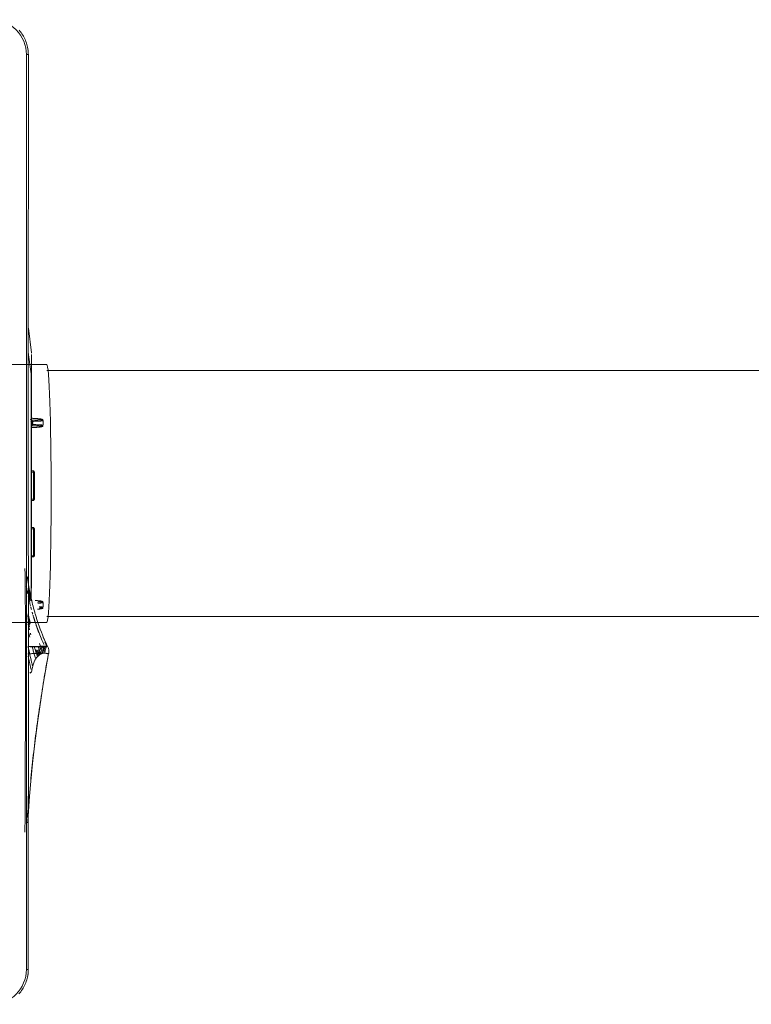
# Model space of a CAD drawing. Header units: millimetres. Extents: x -7237 to 20224, y 4737 to 43478.
# Tile 62 of 88: x 18030 to 18328, y 35836 to 36237. Entities that reach past the tile are written whole.
import ezdxf

# ---------------------------------------------------------------- set-up
doc = ezdxf.new("R2010")
doc.units = ezdxf.units.MM
doc.linetypes.add('ADSK_Скрыто', pattern=[300, 150, -150])
for name, color, linetype, lineweight in [('A-DETL-____-HDLN', 90, 'ADSK_Скрыто', 9), ('G-XREF-____-OTLN', 8, 'Continuous', 9), ('M-EQPM-____-OTLN', 50, 'Continuous', 20)]:
    doc.layers.add(name, color=color, linetype=linetype, lineweight=lineweight)

# ---------------------------------------------------------------- blocks, each defined once
blk = doc.blocks.new('City Class FR - City Class F_iam-V57-В_Этаж 02_Водопровод')
at = {"layer": 'A-DETL-____-HDLN'}
for p, q in [((-62.42, -275.03), (-8, -274.91)), ((-62.41, -275.83), (-8, -275.71)), ((-62.41, -275.83), (-8, -275.71)), ((-41.39, -274.42), (-40.4, -274.39)), ((-8, -274.91), (42.49, -274.8)), ((-8, -275.71), (42.49, -275.6)), ((-8, -275.71), (42.49, -275.6)), ((38.72, -276.89), (-48.43, -277.11)), ((-39.23, -277.04), (2.71, -276.95)), ((-35.75, -276.93), (-35.75, -277.82)), ((-35.25, -278.26), (-35.75, -277.76)), ((-35.75, -277.82), (-35.25, -277.82)), ((-35.75, -277.82), (-35.25, -278.32)), ((-35.25, -277.82), (-35.25, -276.93)), ((-24.25, -277.79), (-35.25, -277.82)), ((-35.25, -278.32), (-35.25, -277.82)), ((-35.25, -278.32), (-24.25, -278.29)), ((-24.25, -276.91), (-24.25, -277.79)), ((-23.75, -277.73), (-24.25, -278.23)), ((-24.25, -277.79), (-23.75, -277.79)), ((-24.25, -278.29), (-23.75, -277.79)), ((-24.25, -277.79), (-24.25, -278.29)), ((-23.75, -277.79), (-23.75, -276.91)), ((-12.75, -276.89), (-12.75, -277.77)), ((-12.25, -278.21), (-12.75, -277.71)), ((-12.75, -277.77), (-12.25, -277.77)), ((-12.75, -277.77), (-12.25, -278.27)), ((-12.25, -277.77), (-12.25, -276.89)), ((-1.25, -277.74), (-12.25, -277.77)), ((-12.25, -278.27), (-12.25, -277.77)), ((-1.25, -278.24), (-12.25, -278.27)), ((-1.25, -276.86), (-1.25, -277.74)), ((-0.75, -277.68), (-1.25, -278.18)), ((-1.25, -277.74), (-0.75, -277.74)), ((-1.25, -278.24), (-0.75, -277.74)), ((-1.25, -277.74), (-1.25, -278.24)), ((-0.75, -277.74), (-0.75, -276.86)), ((38.72, -276.89), (39.09, -276.89)), ((38.75, -276.78), (42.49, -276.28)), ((47.19, -276.83), (47.21, -276.83)), ((47.3, -276.82), (47.3, -276.75)), ((-72.43, -282.56), (-72.44, -282.52)), ((-72.43, -282.62), (-72.43, -282.59)), ((-72.43, -282.68), (-72.43, -282.65)), ((-72, -283.56), (-72, -283.59))]:
    blk.add_line(p, q, dxfattribs=at)
at = {"layer": 'A-DETL-____-HDLN', "flags": 128}
for points in [[(-56.23, -281.78), (-56.53, -281.65), (-56.64, -281.52), (-56.7, -281.41), (-56.73, -281.32), (-56.76, -281.23), (-56.78, -281.13), (-56.81, -281.02), (-56.83, -280.9), (-56.85, -280.77), (-56.87, -280.63), (-56.89, -280.48), (-56.91, -280.32), (-56.93, -280.14), (-56.95, -279.95), (-56.97, -279.75), (-56.99, -279.54)], [(-54.25, -281.78), (-53.96, -281.65), (-53.84, -281.51), (-53.79, -281.41), (-53.75, -281.31), (-53.72, -281.22), (-53.7, -281.12), (-53.68, -281.01), (-53.66, -280.9), (-53.63, -280.77), (-53.61, -280.63), (-53.59, -280.47), (-53.57, -280.31), (-53.56, -280.13), (-53.54, -279.95), (-53.52, -279.75), (-53.5, -279.53), (-53.48, -279.31), (-53.46, -279.08), (-53.44, -278.84), (-53.43, -278.58)], [(-53.78, -276.97), (-9.63, -276.88), (38.75, -276.78)], [(-48.43, -277.11), (-9.66, -277.01), (38.72, -276.89)], [(-39.43, -277.04), (-39.37, -277.04), (-39.23, -277.04)], [(2.71, -276.95), (2.85, -276.95), (2.91, -276.94)], [(17.77, -281.62), (17.47, -281.49), (17.36, -281.36), (17.3, -281.25), (17.27, -281.16), (17.24, -281.07), (17.22, -280.97), (17.19, -280.86), (17.17, -280.74), (17.15, -280.61), (17.13, -280.47), (17.11, -280.32), (17.09, -280.16), (17.07, -279.98), (17.05, -279.79), (17.03, -279.59), (17.01, -279.38), (16.99, -279.16), (16.97, -278.93), (16.95, -278.68), (16.93, -278.43), (16.92, -278.17), (16.9, -277.9), (16.88, -277.62), (16.87, -277.33), (16.85, -277.03), (16.85, -276.96)], [(18.09, -276.83), (18.65, -277.46), (18.7, -277.46), (18.72, -277.46), (18.72, -277.46), (18.73, -277.46), (18.73, -277.46), (18.73, -277.46), (18.74, -277.46), (18.74, -277.46)], [(19.5, -276.71), (18.84, -277.46), (18.8, -277.46), (18.78, -277.46), (18.77, -277.46), (18.77, -277.46), (18.76, -277.46), (18.76, -277.46), (18.76, -277.46), (18.76, -277.46)], [(19.75, -281.62), (20.04, -281.49), (20.16, -281.35), (20.21, -281.25), (20.25, -281.15), (20.28, -281.06), (20.3, -280.96), (20.32, -280.85), (20.34, -280.74), (20.37, -280.61), (20.39, -280.47), (20.41, -280.31), (20.43, -280.15), (20.44, -279.97), (20.46, -279.78), (20.48, -279.58), (20.5, -279.37), (20.52, -279.15), (20.54, -278.92), (20.56, -278.68), (20.57, -278.42), (20.59, -278.16), (20.61, -277.89), (20.62, -277.61), (20.64, -277.32), (20.65, -277.02), (20.66, -276.96)], [(-73.47, -284.19), (-73.55, -284.2), (-73.63, -284.21), (-73.71, -284.22), (-73.78, -284.22), (-73.86, -284.23)], [(-56.23, -281.78), (-55.86, -281.81), (-55.48, -281.83), (-55.1, -281.83), (-54.72, -281.82), (-54.35, -281.79), (-54.25, -281.78)], [(17.77, -281.62), (18.14, -281.65), (18.52, -281.67), (18.9, -281.67), (19.28, -281.65), (19.65, -281.63), (19.75, -281.62)]]:
    blk.add_lwpolyline(points, dxfattribs=at)
at = {"layer": 'A-DETL-____-HDLN'}
for centre, major_axis, ratio, start_param, end_param in [((-56.42, -272.41), (-0.19, 9.37), 0.051989, 3.135501, 3.734914), ((-54.11, -272.4), (0.15, 9.37), 0.052485, 2.450078, 3.147693), ((-54.11, -272.4), (0.15, 9.37), 0.052485, 3.148085, 3.729955), ((-53.67, -272.41), (0.14, 8.88), 0.052485, 2.499231, 3.818154), ((17.35, -276.94), (0.499, 0.026), 0.526838, 3.080388, 3.141593), ((17.14, -272.26), (-0.18, 8.87), 0.051989, 2.126511, 4.14449), ((17.58, -272.25), (-0.19, 9.37), 0.051989, 2.548225, 3.135162), ((18.13, -277.01), (-0.5, 0.007), 0.537135, 0.061675, 1.509599), ((17.58, -272.25), (-0.19, 9.37), 0.051989, 3.135501, 4.14449), ((19.37, -277.01), (0.5, 0.009), 0.537128, 4.772998, 6.220923), ((19.89, -272.24), (0.15, 9.37), 0.052485, 2.138704, 3.147693), ((19.89, -272.24), (0.15, 9.37), 0.052485, 3.148085, 3.729955), ((20.33, -272.25), (0.14, 8.88), 0.052485, 2.138704, 4.156683), ((20.16, -276.93), (-0.499, 0.024), 0.526816, 3.141593, 3.20338), ((-56.86, -272.42), (-0.18, 8.87), 0.051989, 2.688037, 3.615339), ((-56.42, -272.41), (-0.19, 9.37), 0.051989, 2.576385, 3.135162)]:
    blk.add_ellipse(centre, major_axis=major_axis, ratio=ratio, start_param=start_param, end_param=end_param, dxfattribs=at)
for points, knots in [([(-59.55, -275.61), (-60.35, -275.75), (-61.56, -275.96), (-62.74, -276.19), (-63.15, -276.27)], [0.65159608, 0.65159608, 0.65159608, 0.65159608, 0.6875, 0.70622811, 0.70622811, 0.70622811, 0.70622811]), ([(-63.1, -276.55), (-62.62, -276.42), (-61.48, -276.13), (-60.32, -275.86), (-59.63, -275.7)], [-0.7725632, -0.7725632, -0.7725632, -0.7725632, -0.75, -0.71816078, -0.71816078, -0.71816078, -0.71816078]), ([(-62.73, -279.84), (-60.71, -279.15), (-54.46, -277.25), (-48.05, -275.99), (-43.7, -275.36)], [0.1524432, 0.1524432, 0.1524432, 0.1524432, 0.25, 0.4509828, 0.4509828, 0.4509828, 0.4509828]), ([(-62.65, -276.64), (-62.08, -276.49), (-60.82, -276.16), (-59.53, -275.85), (-58.83, -275.69)], [-0.77724897, -0.77724897, -0.77724897, -0.77724897, -0.75, -0.71728446, -0.71728446, -0.71728446, -0.71728446]), ([(-49.56, -275.74), (-50.28, -275.87), (-51.56, -276.12), (-52.84, -276.39), (-53.41, -276.52)], [0.63333895, 0.63333895, 0.63333895, 0.63333895, 0.66666667, 0.69357634, 0.69357634, 0.69357634, 0.69357634]), ([(-49.73, -275.9), (-50.32, -276.01), (-51.36, -276.22), (-52.41, -276.44), (-52.87, -276.54)], [0.63917647, 0.63917647, 0.63917647, 0.63917647, 0.66666667, 0.68828435, 0.68828435, 0.68828435, 0.68828435]), ([(-50.53, -275.84), (-50.98, -275.93), (-51.68, -276.06), (-52.37, -276.2), (-52.61, -276.26)], [-0.35431054, -0.35431054, -0.35431054, -0.35431054, -0.33333333, -0.32179929, -0.32179929, -0.32179929, -0.32179929]), ([(-49.75, -276.02), (-50.3, -276.12), (-51.23, -276.31), (-52.15, -276.5), (-52.53, -276.59)], [0.64100277, 0.64100277, 0.64100277, 0.64100277, 0.66666667, 0.68457718, 0.68457718, 0.68457718, 0.68457718]), ([(-50.69, -276.3), (-50.91, -276.35), (-51.39, -276.44), (-51.87, -276.55), (-52.13, -276.6)], [0.65642177, 0.65642177, 0.65642177, 0.65642177, 0.66666667, 0.67892034, 0.67892034, 0.67892034, 0.67892034]), ([(-50.64, -276.38), (-50.87, -276.43), (-51.36, -276.53), (-51.85, -276.64), (-52.1, -276.69)], [0.65582065, 0.65582065, 0.65582065, 0.65582065, 0.66666667, 0.67885603, 0.67885603, 0.67885603, 0.67885603]), ([(-50.59, -276.46), (-50.83, -276.51), (-51.34, -276.62), (-51.84, -276.73), (-52.1, -276.78)], [0.6552338, 0.6552338, 0.6552338, 0.6552338, 0.66666667, 0.67899935, 0.67899935, 0.67899935, 0.67899935]), ([(-49.57, -276.35), (-50.15, -276.46), (-50.95, -276.63), (-51.75, -276.8), (-51.97, -276.85)], [0.63938648, 0.63938648, 0.63938648, 0.63938648, 0.66666667, 0.67711014, 0.67711014, 0.67711014, 0.67711014]), ([(18.07, -276.88), (18.1, -276.94), (18.16, -277.03), (18.29, -277.14), (18.48, -277.25), (18.63, -277.27), (18.75, -277.28)], [0.1875, 0.1875, 0.1875, 0.1875, 0.375, 0.53125, 0.6875, 1, 1, 1, 1]), ([(18.75, -277.28), (18.82, -277.27), (18.94, -277.26), (19.11, -277.2), (19.26, -277.1), (19.33, -277.02), (19.36, -276.98)], [0, 0, 0, 0, 0.1875, 0.375, 0.53125, 0.6875, 0.6875, 0.6875, 0.6875]), ([(42.55, -276.86), (42.39, -276.86), (41.98, -276.86), (41.29, -276.86), (40.61, -276.86), (40.05, -276.85), (39.63, -276.84), (39.27, -276.83), (38.98, -276.81), (38.83, -276.8), (38.75, -276.78)], [0.7113946, 0.7113946, 0.7113946, 0.7113946, 0.75, 0.8125, 0.875, 0.90625, 0.9375, 0.96875, 0.984375, 1, 1, 1, 1])]:
    blk.add_open_spline(points, degree=3, knots=knots, dxfattribs=at)
for points in [[(-62.48, -276.16), (-61.85, -276.01), (-61.22, -275.86), (-60.57, -275.71)], [(-62.45, -275.9), (-62.2, -275.85), (-61.95, -275.79), (-61.7, -275.73)], [(-55.82, -276.73), (-54.48, -276.39), (-53.13, -276.07), (-51.78, -275.78)], [(-50.68, -275.55), (-49.66, -275.35), (-48.64, -275.15), (-47.61, -274.97)], [(-44, -275.4), (-44.33, -275.45), (-44.65, -275.5), (-44.98, -275.55)], [(-62.54, -278.72), (-61.52, -278.37), (-60.49, -278.05), (-59.45, -277.74)], [(-59.02, -277.61), (-58.75, -277.53), (-58.47, -277.45), (-58.2, -277.38)], [(-57.06, -277.06), (-56.75, -276.98), (-56.44, -276.89), (-56.13, -276.81)], [(17.6, -276.88), (17.62, -276.93), (17.63, -276.98), (17.63, -277.02)], [(18.09, -277.28), (18.1, -277.18), (18.08, -277.08), (18.04, -276.99)], [(19.45, -276.98), (19.42, -277.08), (19.4, -277.18), (19.4, -277.28)], [(19.87, -277.02), (19.86, -276.97), (19.88, -276.88), (19.97, -276.74), (20.11, -276.63), (20.22, -276.58), (20.28, -276.57)], [(38.72, -276.89), (38.73, -276.89), (38.73, -276.88), (38.74, -276.87)], [(42.5, -276.88), (41.42, -276.88), (40.16, -276.89), (38.72, -276.89)], [(47.18, -276.82), (47.15, -276.83), (47.12, -276.83), (47.08, -276.83)], [(47.24, -276.82), (47.24, -276.82), (47.23, -276.82), (47.21, -276.83)], [(-75, -284.12), (-75, -284.12), (-75, -284.09), (-75, -284.04)], [(-74.84, -283.08), (-74.83, -283.12), (-74.83, -283.13), (-74.83, -283.13)], [(-74.83, -283.13), (-74.83, -283.13), (-74.82, -283.1), (-74.82, -283.06)], [(-72.86, -282.2), (-72.89, -282.19), (-72.92, -282.18), (-72.96, -282.17)], [(-72.58, -282.34), (-72.6, -282.32), (-72.63, -282.3), (-72.67, -282.29)], [(-72.52, -282.38), (-72.54, -282.36), (-72.56, -282.35), (-72.58, -282.34)], [(-72.51, -283.06), (-72.47, -283.07), (-72.41, -283.1), (-72.36, -283.12), (-72.33, -283.13)], [(-72.46, -282.45), (-72.47, -282.44), (-72.47, -282.43), (-72.48, -282.42)], [(-72.42, -282.78), (-72.43, -282.78), (-72.43, -282.74), (-72.43, -282.69)], [(-72.42, -282.74), (-72.42, -282.77), (-72.42, -282.78), (-72.42, -282.78)], [(-72.21, -283.18), (-72.18, -283.2), (-72.16, -283.21), (-72.13, -283.23)], [(-72.13, -283.23), (-72.11, -283.24), (-72.08, -283.27), (-72.05, -283.3), (-72.04, -283.31)], [(-72, -283.59), (-72, -283.65), (-72.01, -283.69), (-72.01, -283.69)], [(-72.01, -283.69), (-72.01, -283.7), (-72.01, -283.69), (-72.01, -283.66)]]:
    blk.add_open_spline(points, degree=3, dxfattribs=at)
at = {"layer": 'G-XREF-____-OTLN'}
for p, q in [((-203.47, -275.34), (-62.46, -275.03)), ((-203.46, -276.13), (-62.46, -275.83)), ((-203.46, -276.13), (-62.46, -275.83)), ((42.53, -274.8), (168.53, -274.53)), ((42.54, -275.6), (168.54, -275.33)), ((42.54, -275.6), (168.54, -275.33)), ((42.54, -276.27), (47.56, -275.59)), ((57.34, -275.57), (47.29, -276.82)), ((47.3, -276.82), (57.33, -275.57)), ((47.19, -276.83), (47.21, -276.83)), ((47.3, -276.82), (47.3, -276.75)), ((-72.43, -282.56), (-72.44, -282.52)), ((-72.43, -282.62), (-72.43, -282.59)), ((-72.43, -282.68), (-72.43, -282.65)), ((-72, -283.56), (-72, -283.59))]:
    blk.add_line(p, q, dxfattribs=at)
at = {"layer": 'G-XREF-____-OTLN', "flags": 128}
for points in [[(-213.48, -272.32), (-213.03, -272.71), (-212.56, -273.09), (-212.07, -273.44), (-211.57, -273.77), (-211.06, -274.09), (-210.54, -274.38), (-210, -274.65), (-209.46, -274.9), (-208.9, -275.13), (-208.34, -275.33), (-207.77, -275.51), (-207.19, -275.67), (-206.6, -275.81), (-206.01, -275.92), (-205.42, -276.01), (-204.82, -276.07), (-204.22, -276.12), (-203.63, -276.13), (-203.46, -276.13)], [(168.54, -275.33), (169.14, -275.31), (169.73, -275.27), (170.33, -275.21), (170.93, -275.13), (171.52, -275.02), (172.1, -274.89), (172.68, -274.73), (173.25, -274.55), (173.82, -274.35), (174.37, -274.13), (174.92, -273.88), (175.46, -273.62), (175.98, -273.33), (176.5, -273.02), (177, -272.69), (177.49, -272.34), (177.96, -271.97), (178.42, -271.58)], [(-147.61, -274.58), (-146.91, -274.59), (-142.2, -274.65), (-134.02, -274.7), (-122.97, -274.72), (-116.49, -274.72), (-104.94, -274.72), (-89.02, -274.71), (-75.18, -274.69)], [(-143.85, -275.72), (-143.21, -275.74), (-133.08, -276.42), (-126.96, -276.95), (-119.75, -277.66), (-111.53, -278.58), (-102.2, -279.77), (-87.51, -281.94), (-74.99, -284.07)], [(-72.19, -274.69), (-72.81, -274.69), (-73.4, -274.69), (-74.44, -274.69), (-75.18, -274.7)], [(-72.19, -274.69), (-64.49, -274.65), (-57.96, -274.62), (-52.55, -274.58), (-48.02, -274.54), (-41.82, -274.44), (-41.39, -274.42)], [(-72.01, -283.7), (-72.76, -284.01), (-73.12, -284.12), (-73.3, -284.16), (-73.47, -284.19), (-73.55, -284.2), (-73.63, -284.21), (-73.71, -284.22), (-73.78, -284.22), (-73.86, -284.23), (-74.01, -284.23), (-75.01, -284.13)]]:
    blk.add_lwpolyline(points, dxfattribs=at)
at = {"layer": 'G-XREF-____-OTLN'}
for centre, major_axis, ratio, start_param, end_param in [((-203.5, -261.14), (-14.19, 0.65), 0.999987, 0.04788, 1.618676), ((168.5, -260.33), (-14.19, 0.65), 0.999987, 1.618676, 3.189473), ((-203.5, -261.13), (-14.98, 0.69), 0.999987, 1.474516, 1.618676), ((-203.47, -275.33), (-0.002, 0.8), 0.000248, 1.575972, 3.141593), ((168.53, -274.53), (-0.002, 0.8), 0.000248, 1.575972, 3.141593), ((168.5, -260.33), (-14.98, 0.69), 0.999987, 1.618676, 1.762837)]:
    blk.add_ellipse(centre, major_axis=major_axis, ratio=ratio, start_param=start_param, end_param=end_param, dxfattribs=at)
for points in [[(-136.82, -275.99), (-138.43, -275.86), (-140.04, -275.74), (-141.65, -275.62)], [(-133, -276.3), (-133.91, -276.23), (-134.81, -276.15), (-135.71, -276.08)], [(-72.08, -280.49), (-72.09, -279.99), (-72.11, -278.95), (-72.14, -277.48), (-72.16, -276.28), (-72.17, -275.83), (-72.18, -275.74)], [(-68.35, -276.4), (-67.66, -276.23), (-66.97, -276.08), (-66.27, -275.92)], [(-76.48, -279.64), (-75.12, -279.16), (-73.74, -278.7), (-72.34, -278.26)], [(-76.1, -280.01), (-75.24, -279.68), (-74.37, -279.37), (-73.49, -279.06)], [(-73.96, -278.87), (-74.67, -279.07), (-75.37, -279.28), (-76.07, -279.49)], [(-74.47, -279.96), (-74.9, -280.1), (-75.32, -280.24), (-75.75, -280.39)], [(-75.74, -280.36), (-75.05, -280.09), (-74.36, -279.82), (-73.66, -279.57)], [(-75.4, -280.69), (-74.75, -280.42), (-74.09, -280.15), (-73.43, -279.9)], [(-75.09, -280.99), (-74.15, -280.58), (-73.19, -280.18), (-72.23, -279.8)], [(-72, -283.59), (-69, -282.17), (-65.91, -280.93), (-62.77, -279.86)], [(-71.38, -282.2), (-68.48, -280.88), (-65.55, -279.73), (-62.59, -278.73)], [(-69.56, -281.4), (-67.6, -280.56), (-65.61, -279.79), (-63.6, -279.08)], [(-67.39, -276.83), (-67.17, -276.78), (-66.96, -276.72), (-66.74, -276.66)], [(46.62, -276.84), (46.41, -276.84), (45.9, -276.85), (45.21, -276.85), (44.82, -276.86)], [(47.18, -276.82), (47.15, -276.83), (47.12, -276.83), (47.08, -276.83)], [(47.24, -276.82), (47.24, -276.82), (47.23, -276.82), (47.21, -276.83)], [(-74.37, -280.39), (-74.7, -280.51), (-75.03, -280.63), (-75.36, -280.75)], [(-74.3, -280.84), (-74.58, -280.94), (-74.85, -281.05), (-75.13, -281.16)], [(-74.32, -281.72), (-74.56, -281.83), (-74.79, -281.93), (-75.03, -282.04)], [(-74.94, -282.41), (-74.76, -282.45), (-74.59, -282.5), (-74.44, -282.54)], [(-74.91, -281.66), (-74.01, -281.23), (-73.1, -280.81), (-72.18, -280.42)], [(-74.13, -281.85), (-74.24, -281.83), (-74.47, -281.77), (-74.76, -281.7), (-74.91, -281.66)], [(-74.83, -283.13), (-74.83, -283.13), (-74.82, -283.1), (-74.82, -283.06)], [(-72.15, -281.49), (-72.92, -281.82), (-73.68, -282.17), (-74.44, -282.54)], [(-74.44, -282.54), (-74.29, -282.58), (-74.01, -282.65), (-73.78, -282.71), (-73.67, -282.74)], [(-74.13, -281.85), (-73.07, -281.32), (-71.99, -280.83), (-70.91, -280.35)], [(-72.96, -282.17), (-73.06, -282.14), (-73.33, -282.05), (-73.8, -281.94), (-74.13, -281.85)], [(-72.11, -281.99), (-72.63, -282.23), (-73.15, -282.48), (-73.67, -282.74)], [(-73.67, -282.74), (-73.34, -282.82), (-72.88, -282.94), (-72.61, -283.03), (-72.51, -283.06)], [(-72.96, -282.17), (-72.67, -282.02), (-72.38, -281.88), (-72.09, -281.74)], [(-72.86, -282.2), (-72.89, -282.19), (-72.92, -282.18), (-72.96, -282.17)], [(-72.79, -282.23), (-72.55, -282.12), (-72.32, -282), (-72.08, -281.88)], [(-72.58, -282.34), (-72.6, -282.32), (-72.66, -282.29), (-72.74, -282.25), (-72.79, -282.23)], [(-72.52, -282.38), (-72.54, -282.36), (-72.56, -282.35), (-72.58, -282.34)], [(-72.51, -283.06), (-72.47, -283.07), (-72.41, -283.1), (-72.36, -283.12), (-72.33, -283.13)], [(-72.46, -282.45), (-72.47, -282.44), (-72.47, -282.43), (-72.48, -282.42)], [(-72.42, -282.78), (-72.43, -282.78), (-72.43, -282.74), (-72.43, -282.69)], [(-72.33, -283.13), (-72.29, -283.15), (-72.21, -283.18), (-72.16, -283.21), (-72.13, -283.23)], [(-72.13, -283.23), (-72.11, -283.24), (-72.08, -283.27), (-72.05, -283.3), (-72.04, -283.31)], [(-72.06, -281.92), (-72.06, -281.48), (-72.07, -280.99), (-72.08, -280.49)], [(-72.03, -283.06), (-72.04, -282.75), (-72.05, -282.36), (-72.06, -281.92)], [(-70.39, -282.62), (-70.93, -282.87), (-71.47, -283.12), (-72.01, -283.39)], [(-72, -283.59), (-72, -283.65), (-72.01, -283.69), (-72.01, -283.69)], [(-68.31, -281.87), (-69.55, -282.39), (-70.78, -282.94), (-72, -283.52)], [(-68.55, -282.05), (-69.71, -282.54), (-70.86, -283.05), (-72, -283.59)], [(-70.37, -282.69), (-70.91, -282.94), (-71.46, -283.19), (-72, -283.46)]]:
    blk.add_open_spline(points, degree=3, dxfattribs=at)
for points, knots in [([(-76.1, -275.78), (-77.8, -276.12), (-79.6, -276.51), (-81.38, -276.93), (-81.53, -276.97)], [-0.20717011, -0.20717011, -0.20717011, -0.20717011, -0.125, -0.1172475, -0.1172475, -0.1172475, -0.1172475]), ([(-79.99, -277.58), (-79.5, -277.45), (-77.03, -276.82), (-74.48, -276.23), (-72.38, -275.8)], [-0.8999686, -0.8999686, -0.8999686, -0.8999686, -0.875, -0.7741154, -0.7741154, -0.7741154, -0.7741154]), ([(-75.13, -275.59), (-75.12, -275.89), (-75.09, -276.66), (-75.04, -278.1), (-74.98, -279.73), (-74.92, -281.26), (-74.87, -282.52), (-74.84, -283.08), (-74.83, -283.13), (-74.83, -283.13)], [-0.7577692, -0.7577692, -0.7577692, -0.7577692, -0.6666667, -0.5555556, -0.4444444, -0.3333333, -0.2222222, -0.1111111, -0.066232, -0.066232, -0.066232, -0.066232]), ([(-72.21, -275.58), (-72.22, -275.86), (-72.24, -276.59), (-72.28, -277.96), (-72.32, -279.53), (-72.36, -281.01), (-72.4, -282.22), (-72.42, -282.73), (-72.42, -282.78), (-72.42, -282.78)], [0.2459088, 0.2459088, 0.2459088, 0.2459088, 0.3333333, 0.4444444, 0.5555556, 0.6666667, 0.7777778, 0.8888889, 0.928379, 0.928379, 0.928379, 0.928379]), ([(-65.39, -276.33), (-65.03, -276.24), (-64.2, -276.04), (-63.37, -275.85), (-62.9, -275.75)], [-0.76741864, -0.76741864, -0.76741864, -0.76741864, -0.75, -0.72825746, -0.72825746, -0.72825746, -0.72825746]), ([(-64.11, -276.3), (-63.86, -276.24), (-63.33, -276.11), (-62.79, -275.98), (-62.5, -275.91)], [-0.76186594, -0.76186594, -0.76186594, -0.76186594, -0.75, -0.73648801, -0.73648801, -0.73648801, -0.73648801]), ([(-75, -284.04), (-75.57, -283.94), (-77.9, -283.52), (-83.74, -282.5), (-92.53, -281.09), (-103.11, -279.57), (-113.72, -278.24), (-121.45, -277.4), (-125.64, -276.98), (-126.29, -276.92)], [-113.969137, -113.969137, -113.969137, -113.969137, -112.219955, -106.876147, -96.188533, -85.500918, -74.813303, -64.125688, -62.174224, -62.174224, -62.174224, -62.174224]), ([(-82.76, -276.52), (-82.84, -276.57), (-82.96, -276.67), (-82.96, -276.86), (-82.58, -277.1), (-81.72, -277.36), (-80.31, -277.68), (-78.96, -277.98), (-78, -278.32), (-77.5, -278.6), (-77.09, -278.9), (-76.53, -279.3), (-75.95, -279.85), (-75.41, -280.57), (-75.03, -281.3), (-74.89, -281.98), (-74.92, -282.8), (-75.07, -283.64), (-75, -284.21), (-75, -284.11), (-75, -284.04)], [0.2, 0.2, 0.2, 0.2, 0.2125, 0.225, 0.25, 0.275, 0.3, 0.35, 0.375, 0.4, 0.425, 0.45, 0.5, 0.55, 0.6, 0.65, 0.7, 0.8, 0.9, 1, 1, 1, 1]), ([(-77.28, -278.89), (-76.18, -278.54), (-74.55, -278.04), (-72.89, -277.57), (-72.36, -277.43)], [-0.93240576, -0.93240576, -0.93240576, -0.93240576, -0.875, -0.84881429, -0.84881429, -0.84881429, -0.84881429]), ([(44.82, -276.86), (44.44, -276.86), (43.79, -276.86), (43, -276.86), (42.67, -276.86), (42.59, -276.86)], [0.5, 0.5, 0.5, 0.5, 0.625, 0.6875, 0.7079097, 0.7079097, 0.7079097, 0.7079097]), ([(-74.82, -283.06), (-74.82, -283.01), (-74.81, -282.95), (-74.83, -282.85), (-74.88, -282.8), (-74.92, -282.77)], [-1, -1, -1, -1, -0.8, -0.7, -0.6, -0.6, -0.6, -0.6]), ([(-72.01, -283.69), (-72.01, -283.7), (-72.02, -283.65), (-72.02, -283.36), (-72.03, -283.06)], [0.0718029, 0.0718029, 0.0718029, 0.0718029, 0.1111111, 0.2222222, 0.2222222, 0.2222222, 0.2222222])]:
    blk.add_open_spline(points, degree=3, knots=knots, dxfattribs=at)
blk = doc.blocks.new('City Class FR - City Class 25 FR-V58-В_Этаж 02_Водопровод')
blk.add_blockref('City Class FR - City Class F_iam-V57-В_Этаж 02_Водопровод', (0, 0))
blk = doc.blocks.new('daa-oborudovanie-komplektkoaksialnogodymoxoda-sudliniteliami-1 - 60_100-V66-В_Этаж 02_Водопровод')
at = {"layer": 'M-EQPM-____-OTLN', "color": 94}
for p, q in [((136.98, 52.5), (114.99, 52.5)), ((600, 50), (136.98, 50)), ((136.98, -50), (600, -50)), ((114.99, -52.5), (136.98, -52.5))]:
    blk.add_line(p, q, dxfattribs=at)
blk.add_ellipse((136.98, 0), major_axis=(0, 52.5), ratio=0.034899, start_param=3.141593, end_param=6.283185, dxfattribs=at)

msp = doc.modelspace()

# ---------------------------------------------------------------- block references
at = {"layer": 'A-DETL-____-HDLN', "rotation": 89.87557860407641}
msp.add_blockref('City Class FR - City Class 25 FR-V58-В_Этаж 02_Водопровод', (17757.83, 36054.56), dxfattribs=at)
at = {"layer": 'A-DETL-____-HDLN', "color": 92}
msp.add_blockref('daa-oborudovanie-komplektkoaksialnogodymoxoda-sudliniteliami-1 - 60_100-V66-В_Этаж 02_Водопровод', (17904.01, 36044), dxfattribs=at)

doc.saveas('drawing.dxf')
